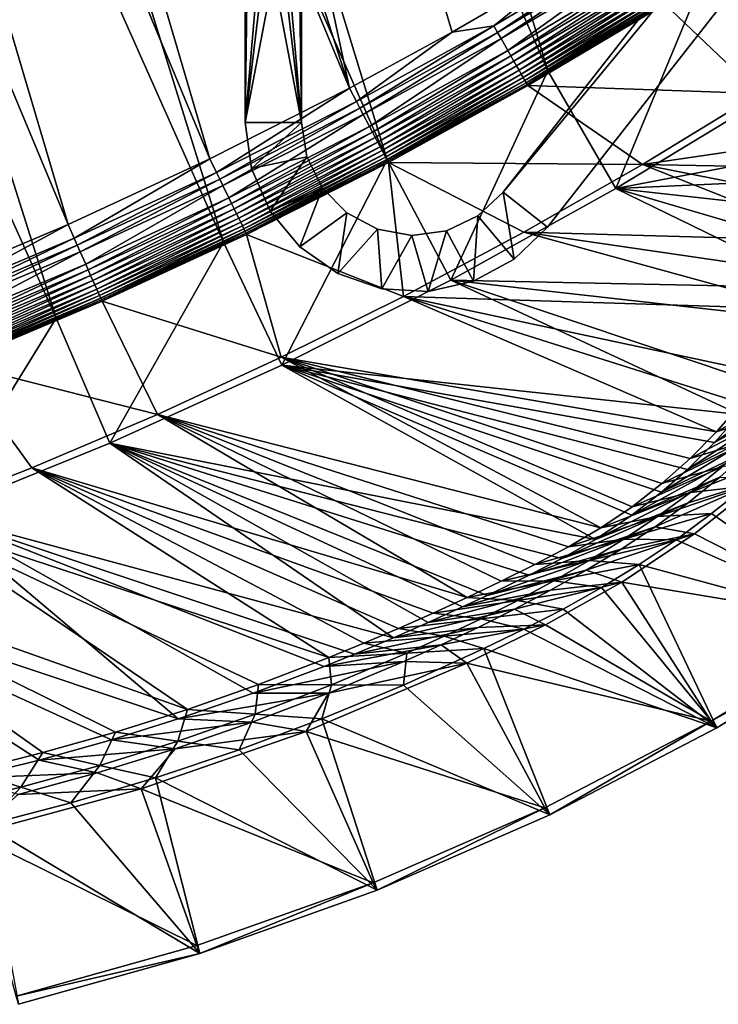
# Model space of a CAD drawing. Header units: metres. Extents: x 0 to 1501, y -1015 to 0.
# Tile 22 of 38: x 766 to 1014, y -988 to -639. Entities that reach past the tile are written whole.
import ezdxf

# ---------------------------------------------------------------- set-up
doc = ezdxf.new("R2010")
doc.units = ezdxf.units.M

msp = doc.modelspace()

# ---------------------------------------------------------------- linework, layer by layer
at = {"layer": 'None'}
for points in [[(732.884949, -153.671341, -406), (797.747375, -137.438324, -406), (953.535645, -657.19519, -406)], [(953.535645, -657.19519, -406), (797.747375, -137.438324, -406), (1009.002441, -623.525391, -406)], [(668.619629, -172.593781, -406), (732.884949, -153.671341, -406), (896.670044, -688.680969, -406)], [(896.670044, -688.680969, -406), (732.884949, -153.671341, -406), (953.535645, -657.19519, -406)], [(605.147095, -194.159134, -406), (668.619629, -172.593781, -406), (838.549561, -717.892029, -406)], [(838.549561, -717.892029, -406), (668.619629, -172.593781, -406), (896.670044, -688.680969, -406)], [(729.207825, -184.446411, -403), (883.227234, -663.339172, -403), (777.408325, -171.755096, -403)], [(883.227234, -663.339172, -403), (919.637268, -643.513, -403), (777.408325, -171.755096, -403)], [(777.408325, -171.755096, -403), (919.637268, -643.513, -403), (962.287109, -618.693909, -403)], [(729.207825, -184.446411, -403), (688.716125, -196.364151, -403), (883.227234, -663.339172, -403)], [(542.608215, -218.322891, -406), (605.147095, -194.159134, -406), (779.312256, -744.756042, -406)], [(779.312256, -744.756042, -406), (605.147095, -194.159134, -406), (838.549561, -717.892029, -406)], [(688.716125, -196.364151, -403), (635.930908, -213.669968, -403), (833.802429, -688.34259, -403)], [(688.716125, -196.364151, -403), (833.802429, -688.34259, -403), (883.227234, -663.339172, -403)], [(635.930908, -213.669968, -403), (583.776184, -232.799683, -403), (783.53894, -711.620422, -403)], [(635.930908, -213.669968, -403), (783.53894, -711.620422, -403), (833.802429, -688.34259, -403)], [(719.086121, -769.217773, -406), (542.608215, -218.322891, -406), (779.312256, -744.756042, -406)], [(583.776184, -232.799683, -403), (732.65155, -733.082275, -403), (783.53894, -711.620422, -403)], [(1009.002441, -623.525391, -406), (1062.969604, -587.750427, -406), (1034.834961, -664.224976, -63)], [(982.141113, -612.802002, -402.52005), (934.405334, -641.262634, -402.52005), (935.707886, -643.536011, -401.92572)], [(982.141113, -612.802002, -402.52005), (962.287109, -618.693909, -403), (934.405334, -641.262634, -402.52005)], [(983.521606, -615.02887, -401.92572), (982.141113, -612.802002, -402.52005), (935.707886, -643.536011, -401.92572)], [(983.521606, -615.02887, -401.92572), (935.707886, -643.536011, -401.92572), (936.979065, -645.754639, -401.100159)], [(984.868896, -617.202148, -401.100159), (983.521606, -615.02887, -401.92572), (936.979065, -645.754639, -401.100159)], [(984.868896, -617.202148, -401.100159), (936.979065, -645.754639, -401.100159), (939.382446, -649.949219, -398.780426)], [(987.416138, -621.310974, -398.780426), (984.868896, -617.202148, -401.100159), (939.382446, -649.949219, -398.780426)], [(962.287109, -618.693909, -403), (919.637268, -643.513, -403), (934.405334, -641.262634, -402.52005)], [(987.416138, -621.310974, -398.780426), (939.382446, -649.949219, -398.780426), (940.496582, -651.893677, -397.307617)], [(988.596924, -623.215698, -397.307617), (987.416138, -621.310974, -398.780426), (940.496582, -651.893677, -397.307617)], [(988.596924, -623.215698, -397.307617), (940.496582, -651.893677, -397.307617), (941.540649, -653.715942, -395.641296)], [(989.703491, -625.000671, -395.641296), (988.596924, -623.215698, -397.307617), (941.540649, -653.715942, -395.641296)], [(953.535645, -657.19519, -406), (1009.002441, -623.525391, -406), (977.723938, -698.892883, -63)], [(1009.002441, -623.525391, -406), (1034.834961, -664.224976, -63), (977.723938, -698.892883, -63)], [(989.703491, -625.000671, -395.641296), (941.540649, -653.715942, -395.641296), (942.506348, -655.401306, -393.793457)], [(990.726929, -626.651611, -393.793457), (989.703491, -625.000671, -395.641296), (942.506348, -655.401306, -393.793457)], [(990.726929, -626.651611, -393.793457), (942.506348, -655.401306, -393.793457), (943.386475, -656.937378, -391.779236)], [(991.659729, -628.15625, -391.779236), (990.726929, -626.651611, -393.793457), (943.386475, -656.937378, -391.779236)], [(991.659729, -628.15625, -391.779236), (943.386475, -656.937378, -391.779236), (944.174255, -658.312378, -389.61441)], [(992.49469, -629.503113, -389.61441), (991.659729, -628.15625, -391.779236), (944.174255, -658.312378, -389.61441)], [(992.49469, -629.503113, -389.61441), (944.174255, -658.312378, -389.61441), (944.862976, -659.514343, -387.314758)], [(993.224609, -630.680542, -387.314758), (992.49469, -629.503113, -389.61441), (944.862976, -659.514343, -387.314758)], [(993.224609, -630.680542, -387.314758), (944.862976, -659.514343, -387.314758), (945.446289, -660.532471, -384.897552)], [(993.842834, -631.677795, -384.897552), (993.224609, -630.680542, -387.314758), (945.446289, -660.532471, -384.897552)], [(993.842834, -631.677795, -384.897552), (945.446289, -660.532471, -384.897552), (945.920166, -661.359497, -382.385681)], [(994.345093, -632.487976, -382.385681), (993.842834, -631.677795, -384.897552), (945.920166, -661.359497, -382.385681)], [(994.345093, -632.487976, -382.385681), (945.920166, -661.359497, -382.385681), (946.281006, -661.989258, -379.803467)], [(994.727478, -633.104797, -379.803467), (994.345093, -632.487976, -382.385681), (946.281006, -661.989258, -379.803467)], [(994.727478, -633.104797, -379.803467), (946.281006, -661.989258, -379.803467), (946.530518, -662.412903, -377.175201)], [(994.994629, -633.517944, -377.175201), (994.727478, -633.104797, -379.803467), (946.530518, -662.412903, -377.175201)], [(994.994629, -633.517944, -377.175201), (946.530518, -662.412903, -377.175201), (1028.373047, -665.224487, -60)], [(1068.918579, -638.870056, -60), (994.994629, -633.517944, -377.175201), (1028.373047, -665.224487, -60)], [(934.405334, -641.262634, -402.52005), (885.714722, -668.052185, -402.52005), (886.937805, -670.369263, -401.92572)], [(934.405334, -641.262634, -402.52005), (919.637268, -643.513, -403), (885.714722, -668.052185, -402.52005)], [(935.707886, -643.536011, -401.92572), (934.405334, -641.262634, -402.52005), (886.937805, -670.369263, -401.92572)], [(919.637268, -643.513, -403), (883.227234, -663.339172, -403), (885.714722, -668.052185, -402.52005)], [(935.707886, -643.536011, -401.92572), (886.937805, -670.369263, -401.92572), (888.131348, -672.630554, -401.100159)], [(936.979065, -645.754639, -401.100159), (935.707886, -643.536011, -401.92572), (888.131348, -672.630554, -401.100159)], [(936.979065, -645.754639, -401.100159), (888.131348, -672.630554, -401.100159), (890.388062, -676.905884, -398.780426)], [(939.382446, -649.949219, -398.780426), (936.979065, -645.754639, -401.100159), (890.388062, -676.905884, -398.780426)], [(939.382446, -649.949219, -398.780426), (890.388062, -676.905884, -398.780426), (891.434143, -678.887756, -397.307617)], [(940.496582, -651.893677, -397.307617), (939.382446, -649.949219, -398.780426), (891.434143, -678.887756, -397.307617)], [(940.496582, -651.893677, -397.307617), (891.434143, -678.887756, -397.307617), (892.41449, -680.745117, -395.641296)], [(941.540649, -653.715942, -395.641296), (940.496582, -651.893677, -397.307617), (892.41449, -680.745117, -395.641296)], [(941.540649, -653.715942, -395.641296), (892.41449, -680.745117, -395.641296), (893.321228, -682.462891, -393.793457)], [(942.506348, -655.401306, -393.793457), (941.540649, -653.715942, -395.641296), (893.321228, -682.462891, -393.793457)], [(942.506348, -655.401306, -393.793457), (893.321228, -682.462891, -393.793457), (894.147644, -684.028564, -391.779236)], [(943.386475, -656.937378, -391.779236), (942.506348, -655.401306, -393.793457), (894.147644, -684.028564, -391.779236)], [(943.386475, -656.937378, -391.779236), (894.147644, -684.028564, -391.779236), (894.887329, -685.429932, -389.61441)], [(944.174255, -658.312378, -389.61441), (943.386475, -656.937378, -391.779236), (894.887329, -685.429932, -389.61441)], [(944.174255, -658.312378, -389.61441), (894.887329, -685.429932, -389.61441), (895.533997, -686.65509, -387.314758)], [(944.862976, -659.514343, -387.314758), (944.174255, -658.312378, -389.61441), (895.533997, -686.65509, -387.314758)], [(896.670044, -688.680969, -406), (953.535645, -657.19519, -406), (919.173218, -731.311707, -63)], [(953.535645, -657.19519, -406), (977.723938, -698.892883, -63), (919.173218, -731.311707, -63)], [(944.862976, -659.514343, -387.314758), (895.533997, -686.65509, -387.314758), (896.081726, -687.692749, -384.897552)], [(945.446289, -660.532471, -384.897552), (944.862976, -659.514343, -387.314758), (896.081726, -687.692749, -384.897552)], [(945.446289, -660.532471, -384.897552), (896.081726, -687.692749, -384.897552), (896.526672, -688.535706, -382.385681)], [(945.920166, -661.359497, -382.385681), (945.446289, -660.532471, -384.897552), (896.526672, -688.535706, -382.385681)], [(945.920166, -661.359497, -382.385681), (896.526672, -688.535706, -382.385681), (896.865479, -689.177612, -379.803467)], [(946.281006, -661.989258, -379.803467), (945.920166, -661.359497, -382.385681), (896.865479, -689.177612, -379.803467)], [(946.281006, -661.989258, -379.803467), (896.865479, -689.177612, -379.803467), (897.094727, -689.612, -377.175201)], [(946.530518, -662.412903, -377.175201), (946.281006, -661.989258, -379.803467), (897.094727, -689.612, -377.175201)], [(946.530518, -662.412903, -377.175201), (897.094727, -689.612, -377.175201), (987.082947, -690.396362, -60)], [(1028.373047, -665.224487, -60), (946.530518, -662.412903, -377.175201), (987.082947, -690.396362, -60)], [(883.227234, -663.339172, -403), (833.802429, -688.34259, -403), (836.125061, -693.138428, -402.52005)], [(885.714722, -668.052185, -402.52005), (883.227234, -663.339172, -403), (836.125061, -693.138428, -402.52005)], [(1034.834961, -664.224976, -63), (1066.611328, -681.837524, -63), (977.723938, -698.892883, -63)], [(1065.996704, -678.715881, -60), (1028.373047, -665.224487, -60), (987.082947, -690.396362, -60)], [(885.714722, -668.052185, -402.52005), (836.125061, -693.138428, -402.52005), (837.267151, -695.496521, -401.92572)], [(886.937805, -670.369263, -401.92572), (885.714722, -668.052185, -402.52005), (837.267151, -695.496521, -401.92572)], [(886.937805, -670.369263, -401.92572), (837.267151, -695.496521, -401.92572), (838.381714, -697.797791, -401.100159)], [(888.131348, -672.630554, -401.100159), (886.937805, -670.369263, -401.92572), (838.381714, -697.797791, -401.100159)], [(888.131348, -672.630554, -401.100159), (838.381714, -697.797791, -401.100159), (840.488953, -702.148682, -398.780426)], [(890.388062, -676.905884, -398.780426), (888.131348, -672.630554, -401.100159), (840.488953, -702.148682, -398.780426)], [(890.388062, -676.905884, -398.780426), (840.488953, -702.148682, -398.780426), (841.46582, -704.165649, -397.307617)], [(891.434143, -678.887756, -397.307617), (890.388062, -676.905884, -398.780426), (841.46582, -704.165649, -397.307617)], [(891.434143, -678.887756, -397.307617), (841.46582, -704.165649, -397.307617), (842.381287, -706.055786, -395.641296)], [(892.41449, -680.745117, -395.641296), (891.434143, -678.887756, -397.307617), (842.381287, -706.055786, -395.641296)], [(1063.318481, -691.805603, -60), (1065.996704, -678.715881, -60), (987.082947, -690.396362, -60)], [(892.41449, -680.745117, -395.641296), (842.381287, -706.055786, -395.641296), (843.227966, -707.803955, -393.793457)], [(893.321228, -682.462891, -393.793457), (892.41449, -680.745117, -395.641296), (843.227966, -707.803955, -393.793457)], [(893.321228, -682.462891, -393.793457), (843.227966, -707.803955, -393.793457), (843.999634, -709.397278, -391.779236)], [(894.147644, -684.028564, -391.779236), (893.321228, -682.462891, -393.793457), (843.999634, -709.397278, -391.779236)], [(1066.611328, -681.837524, -63), (1063.832153, -694.899658, -63), (977.723938, -698.892883, -63)], [(894.147644, -684.028564, -391.779236), (843.999634, -709.397278, -391.779236), (844.690369, -710.823486, -389.61441)], [(894.887329, -685.429932, -389.61441), (894.147644, -684.028564, -391.779236), (844.690369, -710.823486, -389.61441)], [(894.887329, -685.429932, -389.61441), (844.690369, -710.823486, -389.61441), (845.294189, -712.070251, -387.314758)], [(895.533997, -686.65509, -387.314758), (894.887329, -685.429932, -389.61441), (845.294189, -712.070251, -387.314758)], [(895.533997, -686.65509, -387.314758), (845.294189, -712.070251, -387.314758), (845.805664, -713.126282, -384.897552)], [(896.081726, -687.692749, -384.897552), (895.533997, -686.65509, -387.314758), (845.805664, -713.126282, -384.897552)], [(785.694397, -716.493469, -402.52005), (833.802429, -688.34259, -403), (783.53894, -711.620422, -403)], [(836.125061, -693.138428, -402.52005), (833.802429, -688.34259, -403), (785.694397, -716.493469, -402.52005)], [(838.549561, -717.892029, -406), (896.670044, -688.680969, -406), (859.335266, -761.385986, -63)], [(896.081726, -687.692749, -384.897552), (845.805664, -713.126282, -384.897552), (846.22113, -713.984131, -382.385681)], [(896.526672, -688.535706, -382.385681), (896.081726, -687.692749, -384.897552), (846.22113, -713.984131, -382.385681)], [(896.526672, -688.535706, -382.385681), (846.22113, -713.984131, -382.385681), (846.537537, -714.637329, -379.803467)], [(896.865479, -689.177612, -379.803467), (896.526672, -688.535706, -382.385681), (846.537537, -714.637329, -379.803467)], [(896.865479, -689.177612, -379.803467), (846.537537, -714.637329, -379.803467), (846.746521, -715.082458, -377.175201)], [(897.094727, -689.612, -377.175201), (896.865479, -689.177612, -379.803467), (846.746521, -715.082458, -377.175201)], [(897.094727, -689.612, -377.175201), (846.746521, -715.082458, -377.175201), (902.407471, -737.109253, -60)], [(896.670044, -688.680969, -406), (919.173218, -731.311707, -63), (859.335266, -761.385986, -63)], [(987.082947, -690.396362, -60), (897.094727, -689.612, -377.175201), (945.082764, -714.364563, -60)], [(897.094727, -689.612, -377.175201), (902.407471, -737.109253, -60), (945.082764, -714.364563, -60)], [(945.082764, -714.364563, -60), (1055.466187, -717.333252, -60), (987.082947, -690.396362, -60)], [(1055.466187, -717.333252, -60), (1059.803467, -704.695923, -60), (987.082947, -690.396362, -60)], [(987.082947, -690.396362, -60), (1059.803467, -704.695923, -60), (1063.318481, -691.805603, -60)], [(836.125061, -693.138428, -402.52005), (785.694397, -716.493469, -402.52005), (786.754089, -718.889709, -401.92572)], [(837.267151, -695.496521, -401.92572), (836.125061, -693.138428, -402.52005), (786.754089, -718.889709, -401.92572)], [(837.267151, -695.496521, -401.92572), (786.754089, -718.889709, -401.92572), (787.788269, -721.22821, -401.100159)], [(838.381714, -697.797791, -401.100159), (837.267151, -695.496521, -401.92572), (787.788269, -721.22821, -401.100159)], [(977.723938, -698.892883, -63), (1063.832153, -694.899658, -63), (1060.189209, -707.888, -63)], [(838.381714, -697.797791, -401.100159), (787.788269, -721.22821, -401.100159), (789.743591, -725.649475, -398.780426)], [(840.488953, -702.148682, -398.780426), (838.381714, -697.797791, -401.100159), (789.743591, -725.649475, -398.780426)], [(919.173218, -731.311707, -63), (977.723938, -698.892883, -63), (1049.964355, -734.067444, -63)], [(1049.964355, -734.067444, -63), (977.723938, -698.892883, -63), (1055.333862, -721.609497, -63)], [(977.723938, -698.892883, -63), (1060.189209, -707.888, -63), (1055.333862, -721.609497, -63)], [(840.488953, -702.148682, -398.780426), (789.743591, -725.649475, -398.780426), (790.649963, -727.699036, -397.307617)], [(841.46582, -704.165649, -397.307617), (840.488953, -702.148682, -398.780426), (790.649963, -727.699036, -397.307617)], [(841.46582, -704.165649, -397.307617), (790.649963, -727.699036, -397.307617), (791.499451, -729.619751, -395.641296)], [(842.381287, -706.055786, -395.641296), (841.46582, -704.165649, -397.307617), (791.499451, -729.619751, -395.641296)], [(842.381287, -706.055786, -395.641296), (791.499451, -729.619751, -395.641296), (792.285034, -731.396179, -393.793457)], [(843.227966, -707.803955, -393.793457), (842.381287, -706.055786, -395.641296), (792.285034, -731.396179, -393.793457)], [(843.227966, -707.803955, -393.793457), (792.285034, -731.396179, -393.793457), (793.001099, -733.015259, -391.779236)], [(843.999634, -709.397278, -391.779236), (843.227966, -707.803955, -393.793457), (793.001099, -733.015259, -391.779236)], [(843.999634, -709.397278, -391.779236), (793.001099, -733.015259, -391.779236), (793.642029, -734.464539, -389.61441)], [(844.690369, -710.823486, -389.61441), (843.999634, -709.397278, -391.779236), (793.642029, -734.464539, -389.61441)], [(844.690369, -710.823486, -389.61441), (793.642029, -734.464539, -389.61441), (794.202332, -735.731506, -387.314758)], [(845.294189, -712.070251, -387.314758), (844.690369, -710.823486, -389.61441), (794.202332, -735.731506, -387.314758)], [(783.53894, -711.620422, -403), (732.65155, -733.082275, -403), (734.48114, -738.090393, -402.52005)], [(734.48114, -738.090393, -402.52005), (785.694397, -716.493469, -402.52005), (783.53894, -711.620422, -403)], [(845.294189, -712.070251, -387.314758), (794.202332, -735.731506, -387.314758), (794.67688, -736.804626, -384.897552)], [(845.805664, -713.126282, -384.897552), (845.294189, -712.070251, -387.314758), (794.67688, -736.804626, -384.897552)], [(845.805664, -713.126282, -384.897552), (794.67688, -736.804626, -384.897552), (795.062439, -737.676331, -382.385681)], [(846.22113, -713.984131, -382.385681), (845.805664, -713.126282, -384.897552), (795.062439, -737.676331, -382.385681)], [(846.22113, -713.984131, -382.385681), (795.062439, -737.676331, -382.385681), (795.355957, -738.340149, -379.803467)], [(846.537537, -714.637329, -379.803467), (846.22113, -713.984131, -382.385681), (795.355957, -738.340149, -379.803467)], [(846.537537, -714.637329, -379.803467), (795.355957, -738.340149, -379.803467), (795.546326, -738.793762, -377.175201)], [(846.746521, -715.082458, -377.175201), (846.537537, -714.637329, -379.803467), (795.546326, -738.793762, -377.175201)], [(1044.400269, -741.640869, -60), (945.082764, -714.364563, -60), (902.407471, -737.109253, -60)], [(1044.400269, -741.640869, -60), (1050.324707, -729.665283, -60), (945.082764, -714.364563, -60)], [(1050.324707, -729.665283, -60), (1055.466187, -717.333252, -60), (945.082764, -714.364563, -60)], [(735.457214, -740.521851, -401.92572), (785.694397, -716.493469, -402.52005), (734.48114, -738.090393, -402.52005)], [(786.754089, -718.889709, -401.92572), (785.694397, -716.493469, -402.52005), (735.457214, -740.521851, -401.92572)], [(779.312256, -744.756042, -406), (838.549561, -717.892029, -406), (798.335693, -789.049133, -63)], [(846.746521, -715.082458, -377.175201), (795.546326, -738.793762, -377.175201), (859.092834, -758.611267, -60)], [(838.549561, -717.892029, -406), (859.335266, -761.385986, -63), (798.335693, -789.049133, -63)], [(846.746521, -715.082458, -377.175201), (859.092834, -758.611267, -60), (902.407471, -737.109253, -60)], [(786.754089, -718.889709, -401.92572), (735.457214, -740.521851, -401.92572), (736.40979, -742.894775, -401.100159)], [(787.788269, -721.22821, -401.100159), (786.754089, -718.889709, -401.92572), (736.40979, -742.894775, -401.100159)], [(787.788269, -721.22821, -401.100159), (736.40979, -742.894775, -401.100159), (738.210754, -747.381165, -398.780426)], [(789.743591, -725.649475, -398.780426), (787.788269, -721.22821, -401.100159), (738.210754, -747.381165, -398.780426)], [(789.743591, -725.649475, -398.780426), (738.210754, -747.381165, -398.780426), (739.045654, -749.460876, -397.307617)], [(790.649963, -727.699036, -397.307617), (789.743591, -725.649475, -398.780426), (739.045654, -749.460876, -397.307617)], [(790.649963, -727.699036, -397.307617), (739.045654, -749.460876, -397.307617), (739.828003, -751.409851, -395.641296)], [(791.499451, -729.619751, -395.641296), (790.649963, -727.699036, -397.307617), (739.828003, -751.409851, -395.641296)], [(791.499451, -729.619751, -395.641296), (739.828003, -751.409851, -395.641296), (740.551636, -753.212463, -393.793457)], [(792.285034, -731.396179, -393.793457), (791.499451, -729.619751, -395.641296), (740.551636, -753.212463, -393.793457)], [(792.285034, -731.396179, -393.793457), (740.551636, -753.212463, -393.793457), (741.211182, -754.855347, -391.779236)], [(793.001099, -733.015259, -391.779236), (792.285034, -731.396179, -393.793457), (741.211182, -754.855347, -391.779236)], [(919.173218, -731.311707, -63), (1021.486755, -778.882874, -63), (859.335266, -761.385986, -63)], [(1044.204346, -745.420532, -63), (1029.776001, -768.222229, -63), (919.173218, -731.311707, -63)], [(1029.776001, -768.222229, -63), (1021.486755, -778.882874, -63), (919.173218, -731.311707, -63)], [(1044.204346, -745.420532, -63), (919.173218, -731.311707, -63), (1049.964355, -734.067444, -63)], [(793.001099, -733.015259, -391.779236), (741.211182, -754.855347, -391.779236), (741.801514, -756.325928, -389.61441)], [(793.642029, -734.464539, -389.61441), (793.001099, -733.015259, -391.779236), (741.801514, -756.325928, -389.61441)], [(793.642029, -734.464539, -389.61441), (741.801514, -756.325928, -389.61441), (742.317627, -757.611511, -387.314758)], [(794.202332, -735.731506, -387.314758), (793.642029, -734.464539, -389.61441), (742.317627, -757.611511, -387.314758)], [(794.202332, -735.731506, -387.314758), (742.317627, -757.611511, -387.314758), (742.7547, -758.700439, -384.897552)], [(794.67688, -736.804626, -384.897552), (794.202332, -735.731506, -387.314758), (742.7547, -758.700439, -384.897552)], [(794.67688, -736.804626, -384.897552), (742.7547, -758.700439, -384.897552), (743.109802, -759.585022, -382.385681)], [(795.062439, -737.676331, -382.385681), (794.67688, -736.804626, -384.897552), (743.109802, -759.585022, -382.385681)], [(795.062439, -737.676331, -382.385681), (743.109802, -759.585022, -382.385681), (743.380188, -760.258545, -379.803467)], [(795.355957, -738.340149, -379.803467), (795.062439, -737.676331, -382.385681), (743.380188, -760.258545, -379.803467)], [(795.355957, -738.340149, -379.803467), (743.380188, -760.258545, -379.803467), (743.555603, -760.717468, -377.175201)], [(795.546326, -738.793762, -377.175201), (795.355957, -738.340149, -379.803467), (743.555603, -760.717468, -377.175201)], [(795.546326, -738.793762, -377.175201), (743.555603, -760.717468, -377.175201), (815.174988, -778.852722, -60)], [(795.546326, -738.793762, -377.175201), (815.174988, -778.852722, -60), (859.092834, -758.611267, -60)], [(859.092834, -758.611267, -60), (1013.410522, -785.012451, -60), (902.407471, -737.109253, -60)], [(1013.410522, -785.012451, -60), (1022.190369, -774.941223, -60), (902.407471, -737.109253, -60)], [(902.407471, -737.109253, -60), (1022.190369, -774.941223, -60), (1030.303833, -764.325867, -60)], [(1030.303833, -764.325867, -60), (1044.400269, -741.640869, -60), (902.407471, -737.109253, -60)], [(719.086121, -769.217773, -406), (779.312256, -744.756042, -406), (736.336487, -814.231079, -63)], [(779.312256, -744.756042, -406), (798.335693, -789.049133, -63), (736.336487, -814.231079, -63)], [(815.174988, -778.852722, -60), (972.394226, -819.058228, -60), (859.092834, -758.611267, -60)], [(972.394226, -819.058228, -60), (983.450012, -811.55603, -60), (859.092834, -758.611267, -60)], [(859.092834, -758.611267, -60), (983.450012, -811.55603, -60), (994.000122, -803.357849, -60)], [(994.000122, -803.357849, -60), (1004.000793, -794.497742, -60), (859.092834, -758.611267, -60)], [(1004.000793, -794.497742, -60), (1013.410522, -785.012451, -60), (859.092834, -758.611267, -60)], [(1021.486755, -778.882874, -63), (1054.582153, -759.359131, -32.890083), (1012.637695, -788.86676, -63)], [(1054.582153, -759.359131, -32.890083), (1045.42041, -770.580994, -32.781879), (1012.637695, -788.86676, -63)], [(770.690613, -797.816711, -60), (743.555603, -760.717468, -377.175201), (725.676758, -815.487366, -60)], [(743.555603, -760.717468, -377.175201), (770.690613, -797.816711, -60), (815.174988, -778.852722, -60)], [(859.335266, -761.385986, -63), (970.441467, -823.14447, -63), (798.335693, -789.049133, -63)], [(993.857178, -806.422485, -63), (983.328552, -814.553589, -63), (859.335266, -761.385986, -63)], [(983.328552, -814.553589, -63), (970.441467, -823.14447, -63), (859.335266, -761.385986, -63)], [(1021.486755, -778.882874, -63), (1012.637695, -788.86676, -63), (859.335266, -761.385986, -63)], [(859.335266, -761.385986, -63), (1012.637695, -788.86676, -63), (1003.025146, -798.395874, -63)], [(1003.025146, -798.395874, -63), (993.857178, -806.422485, -63), (859.335266, -761.385986, -63)], [(1022.190369, -774.941223, -60), (1013.410522, -785.012451, -60), (1046.049316, -766.693115, -29.95381)], [(1046.049316, -766.693115, -29.95381), (1013.410522, -785.012451, -60), (1036.360229, -777.470032, -29.950735)], [(1012.637695, -788.86676, -63), (1045.42041, -770.580994, -32.781879), (1003.025146, -798.395874, -63)], [(1045.42041, -770.580994, -32.781879), (1035.674683, -781.295654, -32.68137), (1003.025146, -798.395874, -63)], [(1013.410522, -785.012451, -60), (1004.000793, -794.497742, -60), (1036.360229, -777.470032, -29.950735)], [(1036.360229, -777.470032, -29.950735), (1004.000793, -794.497742, -60), (1026.130981, -787.723267, -29.94766)], [(770.690613, -797.816711, -60), (925.005798, -843.721924, -60), (815.174988, -778.852722, -60)], [(925.005798, -843.721924, -60), (937.056458, -837.946594, -60), (815.174988, -778.852722, -60)], [(815.174988, -778.852722, -60), (937.056458, -837.946594, -60), (949.02002, -831.99292, -60)], [(949.02002, -831.99292, -60), (960.87854, -825.833435, -60), (815.174988, -778.852722, -60)], [(960.87854, -825.833435, -60), (972.394226, -819.058228, -60), (815.174988, -778.852722, -60)], [(1003.025146, -798.395874, -63), (1035.674683, -781.295654, -32.68137), (993.857178, -806.422485, -63)], [(1035.674683, -781.295654, -32.68137), (1025.380981, -791.479004, -32.593975), (993.857178, -806.422485, -63)], [(1004.000793, -794.497742, -60), (994.000122, -803.357849, -60), (1026.130981, -787.723267, -29.94766)], [(1026.130981, -787.723267, -29.94766), (994.000122, -803.357849, -60), (1015.391357, -797.424561, -29.944588)], [(798.335693, -789.049133, -63), (898.854187, -857.978638, -63), (736.336487, -814.231079, -63)], [(923.280518, -847.091553, -63), (911.109131, -852.616943, -63), (798.335693, -789.049133, -63)], [(911.109131, -852.616943, -63), (898.854187, -857.978638, -63), (798.335693, -789.049133, -63)], [(970.441467, -823.14447, -63), (958.592285, -829.888, -63), (798.335693, -789.049133, -63)], [(798.335693, -789.049133, -63), (958.592285, -829.888, -63), (946.919067, -835.780457, -63)], [(946.919067, -835.780457, -63), (932.0802, -842.971008, -63), (798.335693, -789.049133, -63)], [(932.0802, -842.971008, -63), (923.280518, -847.091553, -63), (798.335693, -789.049133, -63)], [(993.857178, -806.422485, -63), (1025.380981, -791.479004, -32.593975), (983.328552, -814.553589, -63)], [(1025.380981, -791.479004, -32.593975), (1014.578613, -801.109619, -32.525974), (983.328552, -814.553589, -63)], [(1015.391357, -797.424561, -29.944588), (1004.172363, -806.547363, -29.941513), (1035.712158, -794.003723)], [(1035.712158, -794.003723), (1004.172363, -806.547363, -29.941513), (1023.883972, -804.266113)], [(725.676758, -815.487366, -60), (875.98584, -865.015625, -60), (770.690613, -797.816711, -60)], [(875.98584, -865.015625, -60), (888.358093, -859.965759, -60), (770.690613, -797.816711, -60)], [(770.690613, -797.816711, -60), (888.358093, -859.965759, -60), (900.653931, -854.732727, -60)], [(900.653931, -854.732727, -60), (912.870728, -849.317749, -60), (770.690613, -797.816711, -60)], [(912.870728, -849.317749, -60), (925.005798, -843.721924, -60), (770.690613, -797.816711, -60)], [(994.000122, -803.357849, -60), (983.450012, -811.55603, -60), (1015.391357, -797.424561, -29.944588)], [(1015.391357, -797.424561, -29.944588), (983.450012, -811.55603, -60), (1004.172363, -806.547363, -29.941513)], [(983.328552, -814.553589, -63), (1014.578613, -801.109619, -32.525974), (970.441467, -823.14447, -63)], [(1014.578613, -801.109619, -32.525974), (1003.306702, -810.166138, -32.483639), (970.441467, -823.14447, -63)], [(1003.306702, -810.166138, -32.483639), (1029.810181, -801.942993, -3), (991.608215, -818.640076, -32.470669)], [(1029.810181, -801.942993, -3), (1005.529602, -821.151123, -3), (991.608215, -818.640076, -32.470669)], [(1029.810181, -801.942993, -3), (1003.306702, -810.166138, -32.483639), (1014.578613, -801.109619, -32.525974)], [(1029.810181, -801.942993, -3), (1068.044067, -852.909363, -3), (1005.529602, -821.151123, -3)], [(1004.172363, -806.547363, -29.941513), (992.506653, -815.067017, -29.938438), (1023.883972, -804.266113)], [(1023.883972, -804.266113), (992.506653, -815.067017, -29.938438), (1011.642395, -814.031738)], [(1011.642395, -814.031738), (1070.336304, -854.989929), (1023.883972, -804.266113)], [(983.450012, -811.55603, -60), (972.394226, -819.058228, -60), (1004.172363, -806.547363, -29.941513)], [(1004.172363, -806.547363, -29.941513), (972.394226, -819.058228, -60), (992.506653, -815.067017, -29.938438)], [(970.441467, -823.14447, -63), (1003.306702, -810.166138, -32.483639), (958.592285, -829.888, -63)], [(1003.306702, -810.166138, -32.483639), (991.608215, -818.640076, -32.470669), (958.592285, -829.888, -63)], [(736.336487, -814.231079, -63), (822.517029, -886.772888, -63), (673.476257, -836.885864, -63)], [(680.171204, -831.849976, -60), (825.788391, -883.362061, -60), (725.676758, -815.487366, -60)], [(825.788391, -883.362061, -60), (851.023376, -874.561523, -60), (725.676758, -815.487366, -60)], [(725.676758, -815.487366, -60), (851.023376, -874.561523, -60), (875.98584, -865.015625, -60)], [(874.229065, -868.132263, -63), (849.168091, -877.609741, -63), (736.336487, -814.231079, -63)], [(849.168091, -877.609741, -63), (822.517029, -886.772888, -63), (736.336487, -814.231079, -63)], [(898.854187, -857.978638, -63), (885.078674, -863.763, -63), (736.336487, -814.231079, -63)], [(736.336487, -814.231079, -63), (885.078674, -863.763, -63), (874.229065, -868.132263, -63)], [(972.394226, -819.058228, -60), (960.87854, -825.833435, -60), (992.506653, -815.067017, -29.938438)], [(992.506653, -815.067017, -29.938438), (960.87854, -825.833435, -60), (980.46283, -823.030457, -29.935366)], [(992.506653, -815.067017, -29.938438), (980.46283, -823.030457, -29.935366), (1011.642395, -814.031738)], [(1011.642395, -814.031738), (980.46283, -823.030457, -29.935366), (999.00824, -823.283997)], [(1011.642395, -814.031738), (999.00824, -823.283997), (1070.336304, -854.989929)], [(958.592285, -829.888, -63), (991.608215, -818.640076, -32.470669), (946.919067, -835.780457, -63)], [(991.608215, -818.640076, -32.470669), (979.542297, -826.582153, -32.478878), (946.919067, -835.780457, -63)], [(991.608215, -818.640076, -32.470669), (1005.529602, -821.151123, -3), (979.542297, -826.582153, -32.478878)], [(960.87854, -825.833435, -60), (949.02002, -831.99292, -60), (980.46283, -823.030457, -29.935366)], [(980.46283, -823.030457, -29.935366), (949.02002, -831.99292, -60), (968.170288, -830.634216, -29.932291)], [(1005.529602, -821.151123, -3), (967.173035, -834.060303, -32.496677), (979.542297, -826.582153, -32.478878)], [(1005.529602, -821.151123, -3), (979.78717, -838.351257, -3), (967.173035, -834.060303, -32.496677)], [(980.46283, -823.030457, -29.935366), (968.170288, -830.634216, -29.932291), (999.00824, -823.283997)], [(1068.044067, -852.909363, -3), (979.78717, -838.351257, -3), (1005.529602, -821.151123, -3)], [(946.919067, -835.780457, -63), (979.542297, -826.582153, -32.478878), (932.0802, -842.971008, -63)], [(979.542297, -826.582153, -32.478878), (967.173035, -834.060303, -32.496677), (932.0802, -842.971008, -63)], [(999.00824, -823.283997), (968.170288, -830.634216, -29.932291), (986.003174, -832.007019)], [(999.00824, -823.283997), (986.003174, -832.007019), (1070.336304, -854.989929)], [(748.672607, -905.217102, -60), (774.590454, -898.696594, -60), (680.171204, -831.849976, -60)], [(774.590454, -898.696594, -60), (800.303284, -891.409485, -60), (680.171204, -831.849976, -60)], [(680.171204, -831.849976, -60), (800.303284, -891.409485, -60), (825.788391, -883.362061, -60)], [(949.02002, -831.99292, -60), (937.056458, -837.946594, -60), (968.170288, -830.634216, -29.932291)], [(968.170288, -830.634216, -29.932291), (937.056458, -837.946594, -60), (955.648682, -837.884277, -29.929218)], [(968.170288, -830.634216, -29.932291), (955.648682, -837.884277, -29.929218), (986.003174, -832.007019)], [(986.003174, -832.007019), (955.648682, -837.884277, -29.929218), (972.649231, -840.186035)], [(986.003174, -832.007019), (972.649231, -840.186035), (1013.438843, -889.892029)], [(1070.336304, -854.989929), (986.003174, -832.007019), (1013.438843, -889.892029)], [(673.476257, -836.885864, -63), (773.296082, -901.310303, -63), (747.32605, -907.775696, -63)], [(822.517029, -886.772888, -63), (798.94989, -894.112671, -63), (673.476257, -836.885864, -63)], [(673.476257, -836.885864, -63), (798.94989, -894.112671, -63), (773.296082, -901.310303, -63)], [(932.0802, -842.971008, -63), (967.173035, -834.060303, -32.496677), (923.280518, -847.091553, -63)], [(967.173035, -834.060303, -32.496677), (954.564453, -841.142395, -32.51247), (923.280518, -847.091553, -63)], [(979.78717, -838.351257, -3), (954.564453, -841.142395, -32.51247), (967.173035, -834.060303, -32.496677)], [(937.056458, -837.946594, -60), (925.005798, -843.721924, -60), (955.648682, -837.884277, -29.929218)], [(955.648682, -837.884277, -29.929218), (925.005798, -843.721924, -60), (942.9104, -844.772583, -29.926144)], [(954.564453, -841.142395, -32.51247), (979.78717, -838.351257, -3), (941.774109, -847.89032, -32.516983)], [(979.78717, -838.351257, -3), (952.754272, -853.442383, -3), (941.774109, -847.89032, -32.516983)], [(955.648682, -837.884277, -29.929218), (942.9104, -844.772583, -29.926144), (972.649231, -840.186035)], [(972.649231, -840.186035), (942.9104, -844.772583, -29.926144), (958.969177, -847.807068)], [(1011.41687, -887.589417, -3), (952.754272, -853.442383, -3), (979.78717, -838.351257, -3)], [(1013.438843, -889.892029), (972.649231, -840.186035), (958.969177, -847.807068)], [(1068.044067, -852.909363, -3), (1011.41687, -887.589417, -3), (979.78717, -838.351257, -3)], [(923.280518, -847.091553, -63), (954.564453, -841.142395, -32.51247), (911.109131, -852.616943, -63)], [(954.564453, -841.142395, -32.51247), (941.774109, -847.89032, -32.516983), (911.109131, -852.616943, -63)], [(925.005798, -843.721924, -60), (912.870728, -849.317749, -60), (942.9104, -844.772583, -29.926144)], [(942.9104, -844.772583, -29.926144), (912.870728, -849.317749, -60), (929.968262, -851.291443, -29.923069)], [(942.9104, -844.772583, -29.926144), (929.968262, -851.291443, -29.923069), (958.969177, -847.807068)], [(911.109131, -852.616943, -63), (941.774109, -847.89032, -32.516983), (898.854187, -857.978638, -63)], [(941.774109, -847.89032, -32.516983), (928.829346, -854.338501, -32.511726), (898.854187, -857.978638, -63)], [(912.870728, -849.317749, -60), (900.653931, -854.732727, -60), (929.968262, -851.291443, -29.923069)], [(941.774109, -847.89032, -32.516983), (952.754272, -853.442383, -3), (928.829346, -854.338501, -32.511726)], [(958.969177, -847.807068), (929.968262, -851.291443, -29.923069), (945.021851, -854.928772)], [(1013.438843, -889.892029), (958.969177, -847.807068), (945.021851, -854.928772)], [(898.854187, -857.978638, -63), (928.829346, -854.338501, -32.511726), (885.078674, -863.763, -63)], [(928.829346, -854.338501, -32.511726), (915.74884, -860.513123, -32.501331), (885.078674, -863.763, -63)], [(929.968262, -851.291443, -29.923069), (900.653931, -854.732727, -60), (916.852905, -857.469666, -29.919996)], [(952.754272, -853.442383, -3), (915.74884, -860.513123, -32.501331), (928.829346, -854.338501, -32.511726)], [(952.754272, -853.442383, -3), (924.914185, -867.001953, -3), (915.74884, -860.513123, -32.501331)], [(929.968262, -851.291443, -29.923069), (916.852905, -857.469666, -29.919996), (945.021851, -854.928772)], [(952.754272, -853.442383, -3), (1011.41687, -887.589417, -3), (924.914185, -867.001953, -3)], [(1068.044067, -852.909363, -45), (1011.41687, -887.589417, -45), (1068.044067, -852.909363, -3)], [(1011.41687, -887.589417, -45), (1011.41687, -887.589417, -3), (1068.044067, -852.909363, -3)], [(1070.336304, -854.989929, -45), (1011.41687, -887.589417, -45), (1068.044067, -852.909363, -45)], [(900.653931, -854.732727, -60), (888.358093, -859.965759, -60), (916.852905, -857.469666, -29.919996)], [(916.852905, -857.469666, -29.919996), (888.358093, -859.965759, -60), (903.633484, -863.424377, -29.916922)], [(916.852905, -857.469666, -29.919996), (903.633484, -863.424377, -29.916922), (930.942688, -861.786621)], [(945.021851, -854.928772), (916.852905, -857.469666, -29.919996), (930.942688, -861.786621)], [(930.942688, -861.786621), (1013.438843, -889.892029), (945.021851, -854.928772)], [(1070.336304, -854.989929, -45), (1013.438843, -889.892029, -45), (1011.41687, -887.589417, -45)], [(1013.438843, -889.892029, -45), (1070.336304, -854.989929, -45), (1013.438843, -889.892029)], [(1070.336304, -854.989929, -45), (1070.336304, -854.989929), (1013.438843, -889.892029)], [(885.078674, -863.763, -63), (915.74884, -860.513123, -32.501331), (874.229065, -868.132263, -63)], [(915.74884, -860.513123, -32.501331), (902.551208, -866.440613, -32.49044), (874.229065, -868.132263, -63)], [(888.358093, -859.965759, -60), (875.98584, -865.015625, -60), (903.633484, -863.424377, -29.916922)], [(924.914185, -867.001953, -3), (902.551208, -866.440613, -32.49044), (915.74884, -860.513123, -32.501331)], [(875.98584, -865.015625, -60), (851.023376, -874.561523, -60), (876.911987, -874.686951, -29.910774)], [(903.633484, -863.424377, -29.916922), (875.98584, -865.015625, -60), (876.911987, -874.686951, -29.910774)], [(903.633484, -863.424377, -29.916922), (876.911987, -874.686951, -29.910774), (902.437134, -874.76239)], [(902.437134, -874.76239), (954.259277, -920.766907), (930.942688, -861.786621)], [(930.942688, -861.786621), (903.633484, -863.424377, -29.916922), (902.437134, -874.76239)], [(954.259277, -920.766907), (1013.438843, -889.892029), (930.942688, -861.786621)], [(874.229065, -868.132263, -63), (902.551208, -866.440613, -32.49044), (849.168091, -877.609741, -63)], [(902.551208, -866.440613, -32.49044), (875.861267, -877.625916, -32.47908), (849.168091, -877.609741, -63)], [(924.914185, -867.001953, -3), (952.526794, -918.269958, -3), (867.921021, -891.217224, -3)], [(924.914185, -867.001953, -3), (867.921021, -891.217224, -3), (875.861267, -877.625916, -32.47908)], [(902.551208, -866.440613, -32.49044), (924.914185, -867.001953, -3), (875.861267, -877.625916, -32.47908)], [(1011.41687, -887.589417, -3), (952.526794, -918.269958, -3), (924.914185, -867.001953, -3)], [(851.023376, -874.561523, -60), (825.788391, -883.362061, -60), (849.837158, -885.076965, -29.904625)], [(876.911987, -874.686951, -29.910774), (851.023376, -874.561523, -60), (849.837158, -885.076965, -29.904625)], [(876.911987, -874.686951, -29.910774), (849.837158, -885.076965, -29.904625), (873.497375, -886.738403)], [(902.437134, -874.76239), (876.911987, -874.686951, -29.910774), (873.497375, -886.738403)], [(954.259277, -920.766907), (902.437134, -874.76239), (873.497375, -886.738403)], [(849.168091, -877.609741, -63), (875.861267, -877.625916, -32.47908), (822.517029, -886.772888, -63)], [(875.861267, -877.625916, -32.47908), (848.813354, -887.929321, -32.479527), (822.517029, -886.772888, -63)], [(875.861267, -877.625916, -32.47908), (867.921021, -891.217224, -3), (848.813354, -887.929321, -32.479527)], [(825.788391, -883.362061, -60), (800.303284, -891.409485, -60), (822.437622, -894.583252, -29.898478)], [(849.837158, -885.076965, -29.904625), (825.788391, -883.362061, -60), (822.437622, -894.583252, -29.898478)], [(849.837158, -885.076965, -29.904625), (822.437622, -894.583252, -29.898478), (844.158386, -897.700195)], [(873.497375, -886.738403), (849.837158, -885.076965, -29.904625), (844.158386, -897.700195)], [(822.517029, -886.772888, -63), (848.813354, -887.929321, -32.479527), (798.94989, -894.112671, -63)], [(848.813354, -887.929321, -32.479527), (821.440796, -897.347168, -32.48595), (798.94989, -894.112671, -63)], [(867.921021, -891.217224, -3), (821.440796, -897.347168, -32.48595), (848.813354, -887.929321, -32.479527)], [(893.082275, -947.466003), (873.497375, -886.738403), (844.158386, -897.700195)], [(893.082275, -947.466003), (954.259277, -920.766907), (873.497375, -886.738403)], [(1011.41687, -887.589417, -45), (952.526794, -918.269958, -45), (1011.41687, -887.589417, -3)], [(952.526794, -918.269958, -45), (952.526794, -918.269958, -3), (1011.41687, -887.589417, -3)], [(1011.41687, -887.589417, -45), (954.259277, -920.766907, -45), (952.526794, -918.269958, -45)], [(1013.438843, -889.892029, -45), (954.259277, -920.766907, -45), (1011.41687, -887.589417, -45)], [(800.303284, -891.409485, -60), (774.590454, -898.696594, -60), (794.742432, -903.19574, -29.89233)], [(822.437622, -894.583252, -29.898478), (800.303284, -891.409485, -60), (794.742432, -903.19574, -29.89233)], [(867.921021, -891.217224, -3), (891.655823, -944.804077, -3), (809.400879, -911.465393, -3)], [(867.921021, -891.217224, -3), (809.400879, -911.465393, -3), (821.440796, -897.347168, -32.48595)], [(952.526794, -918.269958, -3), (891.655823, -944.804077, -3), (867.921021, -891.217224, -3)], [(954.259277, -920.766907, -45), (1013.438843, -889.892029, -45), (954.259277, -920.766907)], [(1013.438843, -889.892029, -45), (1013.438843, -889.892029), (954.259277, -920.766907)], [(798.94989, -894.112671, -63), (821.440796, -897.347168, -32.48595), (773.296082, -901.310303, -63)], [(822.437622, -894.583252, -29.898478), (794.742432, -903.19574, -29.89233), (814.455811, -907.634583)], [(844.158386, -897.700195), (822.437622, -894.583252, -29.898478), (814.455811, -907.634583)], [(774.590454, -898.696594, -60), (748.672607, -905.217102, -60), (766.780884, -910.90509, -29.886183)], [(794.742432, -903.19574, -29.89233), (774.590454, -898.696594, -60), (766.780884, -910.90509, -29.886183)], [(821.440796, -897.347168, -32.48595), (793.776733, -905.875732, -32.492535), (773.296082, -901.310303, -63)], [(809.400879, -911.465393, -3), (793.776733, -905.875732, -32.492535), (821.440796, -897.347168, -32.48595)], [(814.455811, -907.634583), (893.082275, -947.466003), (844.158386, -897.700195)], [(773.296082, -901.310303, -63), (793.776733, -905.875732, -32.492535), (747.32605, -907.775696, -63)], [(794.742432, -903.19574, -29.89233), (766.780884, -910.90509, -29.886183), (784.425537, -916.529419)], [(814.455811, -907.634583), (794.742432, -903.19574, -29.89233), (784.425537, -916.529419)], [(766.780884, -910.90509, -29.886183), (748.672607, -905.217102, -60), (738.582581, -917.703125, -29.880033)], [(793.776733, -905.875732, -32.492535), (765.853516, -913.510681, -32.494606), (747.32605, -907.775696, -63)], [(793.776733, -905.875732, -32.492535), (809.400879, -911.465393, -3), (765.853516, -913.510681, -32.494606)], [(784.425537, -916.529419), (830.201904, -969.861023), (814.455811, -907.634583)], [(830.201904, -969.861023), (893.082275, -947.466003), (814.455811, -907.634583)], [(766.780884, -910.90509, -29.886183), (738.582581, -917.703125, -29.880033), (754.103943, -924.373962)], [(809.400879, -911.465393, -3), (829.095459, -967.064697, -3), (749.629456, -927.651062, -3)], [(809.400879, -911.465393, -3), (749.629456, -927.651062, -3), (765.853516, -913.510681, -32.494606)], [(784.425537, -916.529419), (766.780884, -910.90509, -29.886183), (754.103943, -924.373962)], [(891.655823, -944.804077, -3), (829.095459, -967.064697, -3), (809.400879, -911.465393, -3)], [(830.201904, -969.861023), (784.425537, -916.529419), (754.103943, -924.373962)], [(952.526794, -918.269958, -45), (891.655823, -944.804077, -45), (952.526794, -918.269958, -3)], [(891.655823, -944.804077, -45), (891.655823, -944.804077, -3), (952.526794, -918.269958, -3)], [(952.526794, -918.269958, -45), (893.082275, -947.466003, -45), (891.655823, -944.804077, -45)], [(954.259277, -920.766907, -45), (893.082275, -947.466003, -45), (952.526794, -918.269958, -45)], [(893.082275, -947.466003, -45), (954.259277, -920.766907, -45), (893.082275, -947.466003)], [(954.259277, -920.766907, -45), (954.259277, -920.766907), (893.082275, -947.466003)], [(829.095459, -967.064697, -3), (765.145264, -984.945251, -3), (749.629456, -927.651062, -3)], [(765.920654, -987.844177), (830.201904, -969.861023), (754.103943, -924.373962)], [(891.655823, -944.804077, -45), (829.095459, -967.064697, -45), (891.655823, -944.804077, -3)], [(829.095459, -967.064697, -45), (829.095459, -967.064697, -3), (891.655823, -944.804077, -3)], [(891.655823, -944.804077, -45), (830.201904, -969.861023, -45), (829.095459, -967.064697, -45)], [(893.082275, -947.466003, -45), (830.201904, -969.861023, -45), (891.655823, -944.804077, -45)], [(830.201904, -969.861023, -45), (893.082275, -947.466003, -45), (830.201904, -969.861023)], [(893.082275, -947.466003, -45), (893.082275, -947.466003), (830.201904, -969.861023)], [(829.095459, -967.064697, -45), (765.145264, -984.945251, -45), (829.095459, -967.064697, -3)], [(765.145264, -984.945251, -45), (765.145264, -984.945251, -3), (829.095459, -967.064697, -3)], [(830.201904, -969.861023, -45), (765.145264, -984.945251, -45), (829.095459, -967.064697, -45)], [(830.201904, -969.861023, -45), (765.920654, -987.844177, -45), (765.145264, -984.945251, -45)], [(765.920654, -987.844177, -45), (830.201904, -969.861023, -45), (765.920654, -987.844177)], [(830.201904, -969.861023, -45), (830.201904, -969.861023), (765.920654, -987.844177)]]:
    msp.add_3dface(points, dxfattribs=at)
at = {"layer": 'None01'}
for points in [[(846.291931, -675.469116, -410), (851.290222, -313.000092, -410), (846.291931, -79.783813, -410)], [(846.291931, -79.783813, -430), (846.291931, -675.469116, -430), (846.291931, -79.783813, -410)], [(846.291931, -675.469116, -430), (846.291931, -675.469116, -410), (846.291931, -79.783813, -410)], [(846.291931, -79.783813, -430), (851.290222, -313.000092, -430), (846.291931, -675.469116, -430)], [(866.291931, -79.783813, -410), (861.290222, -313.000092, -410), (866.291931, -675.469116, -410)], [(866.291931, -79.783813, -430), (866.291931, -675.469116, -430), (861.290222, -313.000092, -430)], [(866.291931, -675.469116, -410), (866.291931, -675.469116, -430), (866.291931, -79.783813, -410)], [(866.291931, -675.469116, -430), (866.291931, -79.783813, -430), (866.291931, -79.783813, -410)], [(1420.450195, -116.977798, -410), (1404.711548, -104.637085, -410), (937.769287, -700.150574, -410)], [(1404.711548, -104.637085, -410), (1404.711548, -104.637085, -430), (937.769287, -700.150574, -410)], [(1404.711548, -104.637085, -430), (937.769287, -700.150574, -430), (937.769287, -700.150574, -410)], [(937.769287, -700.150574, -430), (1404.711548, -104.637085, -430), (1420.450195, -116.977798, -430)], [(953.507996, -712.491272, -410), (1420.450195, -116.977798, -410), (937.769287, -700.150574, -410)], [(953.507996, -712.491272, -430), (937.769287, -700.150574, -430), (1420.450195, -116.977798, -430)], [(953.507996, -712.491272, -410), (953.507996, -712.491272, -430), (1420.450195, -116.977798, -410)], [(953.507996, -712.491272, -430), (1420.450195, -116.977798, -430), (1420.450195, -116.977798, -410)], [(851.290222, -618.000122, -410), (851.290222, -313.000092, -410), (846.291931, -675.469116, -410)], [(851.290222, -313.000092, -430), (851.290222, -618.000122, -430), (846.291931, -675.469116, -430)], [(861.290222, -313.000092, -410), (861.290222, -618.000122, -410), (866.291931, -675.469116, -410)], [(861.290222, -313.000092, -430), (866.291931, -675.469116, -430), (861.290222, -618.000122, -430)], [(852.754639, -621.535645, -410), (851.290222, -618.000122, -410), (846.291931, -675.469116, -410)], [(846.291931, -675.469116, -430), (851.290222, -618.000122, -430), (852.754639, -621.535645, -430)], [(866.291931, -675.469116, -410), (861.290222, -618.000122, -410), (859.825745, -621.535645, -410)], [(866.291931, -675.469116, -430), (859.825745, -621.535645, -430), (861.290222, -618.000122, -430)], [(846.291931, -675.469116, -410), (856.290222, -623.000122, -410), (852.754639, -621.535645, -410)], [(852.754639, -621.535645, -430), (856.290222, -623.000122, -430), (846.291931, -675.469116, -430)], [(866.291931, -675.469116, -410), (856.290222, -623.000122, -410), (846.291931, -675.469116, -410)], [(846.291931, -675.469116, -430), (856.290222, -623.000122, -430), (866.291931, -675.469116, -430)], [(859.825745, -621.535645, -410), (856.290222, -623.000122, -410), (866.291931, -675.469116, -410)], [(866.291931, -675.469116, -430), (856.290222, -623.000122, -430), (859.825745, -621.535645, -430)], [(848.549316, -691.772339, -410), (866.291931, -675.469116, -410), (846.291931, -675.469116, -410)], [(846.291931, -675.469116, -430), (848.549316, -691.772339, -430), (846.291931, -675.469116, -410)], [(848.549316, -691.772339, -430), (848.549316, -691.772339, -410), (846.291931, -675.469116, -410)], [(848.549316, -691.772339, -430), (846.291931, -675.469116, -430), (866.291931, -675.469116, -430)], [(868.19342, -687.655396, -410), (866.291931, -675.469116, -410), (848.549316, -691.772339, -410)], [(848.549316, -691.772339, -430), (866.291931, -675.469116, -430), (868.19342, -687.655396, -430)], [(868.19342, -687.655396, -430), (866.291931, -675.469116, -430), (868.19342, -687.655396, -410)], [(866.291931, -675.469116, -430), (866.291931, -675.469116, -410), (868.19342, -687.655396, -410)], [(855.151733, -706.848816, -410), (868.19342, -687.655396, -410), (848.549316, -691.772339, -410)], [(855.151733, -706.848816, -430), (848.549316, -691.772339, -430), (868.19342, -687.655396, -430)], [(873.717163, -698.683044, -410), (868.19342, -687.655396, -410), (855.151733, -706.848816, -410)], [(855.151733, -706.848816, -430), (868.19342, -687.655396, -430), (873.717163, -698.683044, -430)], [(873.717163, -698.683044, -430), (868.19342, -687.655396, -430), (873.717163, -698.683044, -410)], [(868.19342, -687.655396, -430), (868.19342, -687.655396, -410), (873.717163, -698.683044, -410)], [(848.549316, -691.772339, -430), (855.151733, -706.848816, -430), (848.549316, -691.772339, -410)], [(855.151733, -706.848816, -430), (855.151733, -706.848816, -410), (848.549316, -691.772339, -410)], [(865.602356, -719.564026, -410), (873.717163, -698.683044, -410), (855.151733, -706.848816, -410)], [(865.602356, -719.564026, -430), (855.151733, -706.848816, -430), (873.717163, -698.683044, -430)], [(882.337952, -707.503601, -410), (873.717163, -698.683044, -410), (865.602356, -719.564026, -410)], [(865.602356, -719.564026, -430), (873.717163, -698.683044, -430), (882.337952, -707.503601, -430)], [(882.337952, -707.503601, -430), (873.717163, -698.683044, -430), (882.337952, -707.503601, -410)], [(873.717163, -698.683044, -430), (873.717163, -698.683044, -410), (882.337952, -707.503601, -410)], [(937.769287, -700.150574, -410), (928.753601, -708.567078, -410), (941.671875, -723.927979, -410)], [(937.769287, -700.150574, -430), (928.753601, -708.567078, -430), (937.769287, -700.150574, -410)], [(928.753601, -708.567078, -430), (928.753601, -708.567078, -410), (937.769287, -700.150574, -410)], [(941.671875, -723.927979, -430), (928.753601, -708.567078, -430), (937.769287, -700.150574, -430)], [(953.507996, -712.491272, -410), (937.769287, -700.150574, -410), (941.671875, -723.927979, -410)], [(953.507996, -712.491272, -430), (941.671875, -723.927979, -430), (937.769287, -700.150574, -430)], [(855.151733, -706.848816, -430), (865.602356, -719.564026, -430), (855.151733, -706.848816, -410)], [(865.602356, -719.564026, -430), (865.602356, -719.564026, -410), (855.151733, -706.848816, -410)], [(879.114685, -728.961182, -410), (882.337952, -707.503601, -410), (865.602356, -719.564026, -410)], [(879.114685, -728.961182, -430), (865.602356, -719.564026, -430), (882.337952, -707.503601, -430)], [(893.236206, -713.278503, -410), (882.337952, -707.503601, -410), (879.114685, -728.961182, -410)], [(879.114685, -728.961182, -430), (882.337952, -707.503601, -430), (893.236206, -713.278503, -430)], [(893.236206, -713.278503, -430), (882.337952, -707.503601, -430), (893.236206, -713.278503, -410)], [(882.337952, -707.503601, -430), (882.337952, -707.503601, -410), (893.236206, -713.278503, -410)], [(928.753601, -708.567078, -410), (917.602295, -713.836792, -410), (927.173523, -731.718201, -410)], [(928.753601, -708.567078, -430), (917.602295, -713.836792, -430), (928.753601, -708.567078, -410)], [(917.602295, -713.836792, -430), (917.602295, -713.836792, -410), (928.753601, -708.567078, -410)], [(927.173523, -731.718201, -430), (917.602295, -713.836792, -430), (928.753601, -708.567078, -430)], [(941.671875, -723.927979, -410), (928.753601, -708.567078, -410), (927.173523, -731.718201, -410)], [(941.671875, -723.927979, -430), (927.173523, -731.718201, -430), (928.753601, -708.567078, -430)], [(894.672058, -734.333191, -410), (893.236206, -713.278503, -410), (879.114685, -728.961182, -410)], [(894.672058, -734.333191, -430), (879.114685, -728.961182, -430), (893.236206, -713.278503, -430)], [(905.375671, -715.458618, -410), (893.236206, -713.278503, -410), (894.672058, -734.333191, -410)], [(905.375671, -715.458618, -430), (893.236206, -713.278503, -430), (905.375671, -715.458618, -410)], [(893.236206, -713.278503, -430), (893.236206, -713.278503, -410), (905.375671, -715.458618, -410)], [(894.672058, -734.333191, -430), (893.236206, -713.278503, -430), (905.375671, -715.458618, -430)], [(917.602295, -713.836792, -410), (905.375671, -715.458618, -410), (911.103821, -735.275879, -410)], [(917.602295, -713.836792, -430), (905.375671, -715.458618, -430), (917.602295, -713.836792, -410)], [(905.375671, -715.458618, -430), (905.375671, -715.458618, -410), (917.602295, -713.836792, -410)], [(911.103821, -735.275879, -430), (905.375671, -715.458618, -430), (917.602295, -713.836792, -430)], [(927.173523, -731.718201, -410), (917.602295, -713.836792, -410), (911.103821, -735.275879, -410)], [(927.173523, -731.718201, -430), (911.103821, -735.275879, -430), (917.602295, -713.836792, -430)], [(941.671875, -723.927979, -430), (953.507996, -712.491272, -430), (941.671875, -723.927979, -410)], [(953.507996, -712.491272, -430), (953.507996, -712.491272, -410), (941.671875, -723.927979, -410)], [(911.103821, -735.275879, -410), (905.375671, -715.458618, -410), (894.672058, -734.333191, -410)], [(911.103821, -735.275879, -430), (894.672058, -734.333191, -430), (905.375671, -715.458618, -430)], [(865.602356, -719.564026, -430), (879.114685, -728.961182, -430), (865.602356, -719.564026, -410)], [(879.114685, -728.961182, -430), (879.114685, -728.961182, -410), (865.602356, -719.564026, -410)], [(927.173523, -731.718201, -430), (941.671875, -723.927979, -430), (927.173523, -731.718201, -410)], [(941.671875, -723.927979, -430), (941.671875, -723.927979, -410), (927.173523, -731.718201, -410)], [(879.114685, -728.961182, -430), (894.672058, -734.333191, -430), (879.114685, -728.961182, -410)], [(894.672058, -734.333191, -430), (894.672058, -734.333191, -410), (879.114685, -728.961182, -410)], [(911.103821, -735.275879, -430), (927.173523, -731.718201, -430), (911.103821, -735.275879, -410)], [(927.173523, -731.718201, -430), (927.173523, -731.718201, -410), (911.103821, -735.275879, -410)], [(894.672058, -734.333191, -430), (911.103821, -735.275879, -430), (894.672058, -734.333191, -410)], [(911.103821, -735.275879, -430), (911.103821, -735.275879, -410), (894.672058, -734.333191, -410)]]:
    msp.add_3dface(points, dxfattribs=at)

doc.saveas('drawing.dxf')
